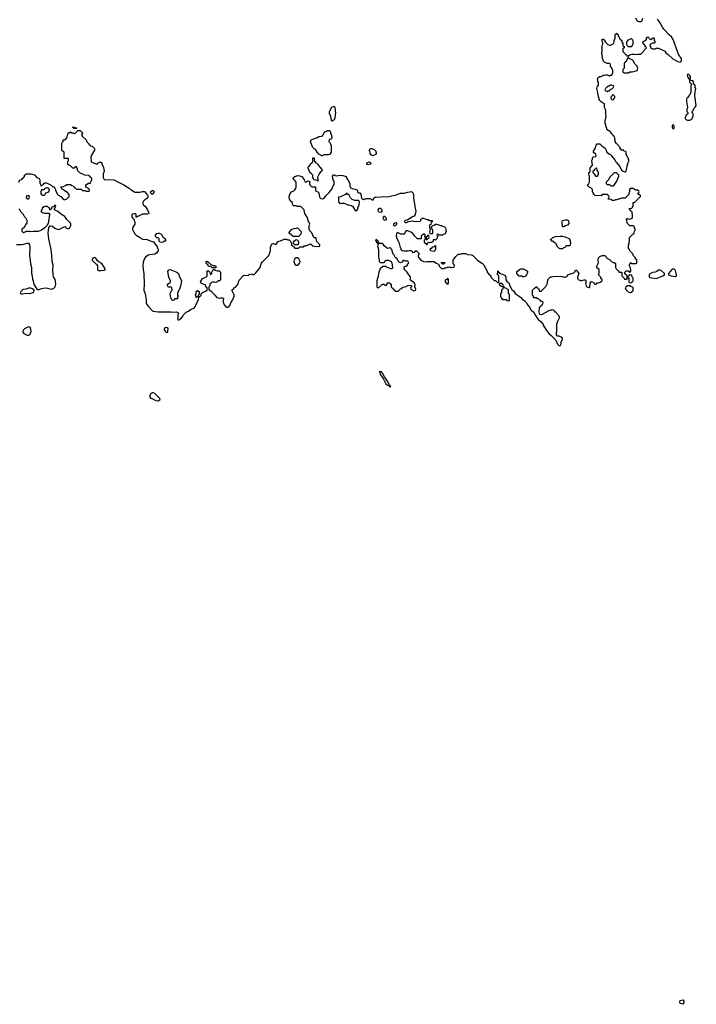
# Model space of a CAD drawing. Header units: inches. Extents: x 1861287 to 2052918, y 204622 to 437896.
# Tile 90 of 215: x 1896904 to 1908177, y 328795 to 345198. Entities that reach past the tile are written whole.
import ezdxf

# ---------------------------------------------------------------- set-up
doc = ezdxf.new("R2010")
doc.units = ezdxf.units.IN
doc.header["$MEASUREMENT"] = 0
for name, color, linetype in [('B8393', 7, 'Continuous'), ('B8394', 7, 'Continuous'), ('B9302', 7, 'Continuous'), ('B9303', 7, 'Continuous'), ('B9304', 7, 'Continuous')]:
    doc.layers.add(name, color=color, linetype=linetype)

msp = doc.modelspace()

# ---------------------------------------------------------------- linework, layer by layer
at = {"layer": 'B8393', "color": 5, "elevation": 180}
for points in [[(1896958, 340000), (1896959, 339990), (1896975, 339970), (1897030, 339942), (1897050, 339940), (1897070, 339950), (1897079, 339961), (1897092, 339990), (1897093, 340000)], [(1899338, 340000), (1899350, 339992), (1899370, 339994), (1899373, 340000)]]:
    msp.add_lwpolyline(points, dxfattribs=at)
msp.add_lwpolyline([(1899130, 338984), (1899110, 338983), (1899090, 338970), (1899082, 338958), (1899070, 338930), (1899074, 338910), (1899092, 338892), (1899170, 338853), (1899210, 338851), (1899230, 338862), (1899246, 338870), (1899239, 338890), (1899153, 338973)], close=True, dxfattribs=at)
at = {"layer": 'B8394', "color": 5, "elevation": 180}
for points in [[(1896888, 342490), (1896908, 342530), (1896942, 342538), (1896950, 342554), (1896962, 342558), (1896970, 342574), (1896982, 342578), (1896986, 342610), (1897002, 342618), (1897010, 342632), (1897090, 342631), (1897150, 342611), (1897191, 342571), (1897230, 342552), (1897242, 342530), (1897240, 342480), (1897258, 342438), (1897270, 342434), (1897300, 342460), (1897310, 342474), (1897330, 342482), (1897350, 342482), (1897430, 342442), (1897456, 342416), (1897471, 342411), (1897491, 342391), (1897498, 342370), (1897498, 342350), (1897540, 342280), (1897592, 342250), (1897627, 342207), (1897650, 342198), (1897689, 342211), (1897726, 342250), (1897727, 342287), (1897700, 342320), (1897646, 342350), (1897642, 342362), (1897609, 342369), (1897602, 342402), (1897590, 342406), (1897588, 342412), (1897642, 342418), (1897646, 342430), (1897670, 342434), (1897688, 342452), (1897750, 342454), (1897770, 342434), (1897793, 342433), (1897798, 342418), (1897813, 342413), (1897818, 342398), (1897833, 342393), (1897850, 342374), (1897930, 342374), (1897950, 342354), (1897990, 342354), (1898010, 342342), (1898050, 342342), (1898066, 342350), (1898062, 342382), (1898006, 342410), (1898007, 342447), (1898050, 342472), (1898086, 342474), (1898086, 342486), (1898106, 342530), (1898106, 342550), (1898067, 342587), (1898062, 342602), (1897990, 342608), (1897907, 342647), (1897868, 342688), (1897867, 342707), (1897850, 342746), (1897830, 342746), (1897810, 342726), (1897790, 342726), (1897750, 342766), (1897727, 342767), (1897708, 342788), (1897708, 342830), (1897718, 342850), (1897716, 342876), (1897710, 342886), (1897650, 342886), (1897646, 342890), (1897646, 342990), (1897630, 343006), (1897610, 343006), (1897604, 343024), (1897605, 343130), (1897610, 343154), (1897626, 343170), (1897626, 343190), (1897630, 343194), (1897662, 343198), (1897667, 343213), (1897682, 343218), (1897696, 343244), (1897698, 343270), (1897707, 343293), (1897709, 343311), (1897730, 343314), (1897750, 343332), (1897773, 343313), (1897792, 343312), (1897810, 343302), (1897826, 343310), (1897870, 343354), (1897911, 343351), (1897950, 343314), (1897952, 343308), (1897942, 343290), (1897942, 343270), (1897950, 343254), (1898010, 343194), (1898024, 343164), (1898054, 343130), (1898058, 343118), (1898073, 343113), (1898078, 343098), (1898113, 343093), (1898150, 343054), (1898150, 343026), (1898098, 342942), (1898091, 342910), (1898094, 342830), (1898170, 342794), (1898202, 342798), (1898206, 342810), (1898250, 342832), (1898270, 342814), (1898271, 342790), (1898300, 342740), (1898304, 342704), (1898313, 342687), (1898314, 342670), (1898304, 342656), (1898294, 342630), (1898294, 342570), (1898310, 342534), (1898471, 342531), (1898650, 342442), (1898670, 342422), (1898730, 342391), (1898751, 342371), (1898765, 342365), (1898814, 342330), (1898830, 342325), (1898910, 342325), (1898950, 342338), (1898977, 342337), (1898991, 342331), (1899035, 342275), (1899045, 342250), (1899040, 342240), (1899022, 342218), (1898990, 342198), (1898966, 342174), (1898958, 342150), (1898958, 342130), (1898966, 342106), (1898992, 342090), (1899032, 342030), (1899052, 341990), (1899053, 341967), (1899030, 341958), (1898950, 341958), (1898870, 341918), (1898862, 341918), (1898850, 341906), (1898846, 341910), (1898846, 341950), (1898830, 341966), (1898810, 341966), (1898784, 341956), (1898773, 341947), (1898772, 341930), (1898774, 341910), (1898793, 341893), (1898798, 341878), (1898814, 341870), (1898814, 341850), (1898822, 341830), (1898822, 341790), (1898782, 341730), (1898785, 341705), (1898798, 341670), (1898822, 341630), (1898842, 341610), (1898910, 341572), (1898930, 341552), (1898950, 341542), (1899030, 341538), (1899060, 341520), (1899135, 341495), (1899195, 341415), (1899211, 341370), (1899211, 341349), (1899185, 341310), (1899158, 341290), (1899070, 341280), (1899047, 341273), (1899021, 341259), (1898999, 341241), (1898983, 341217), (1898963, 341157), (1898957, 341090), (1898961, 341030), (1898973, 340970), (1898979, 340790), (1898971, 340690), (1898992, 340630), (1899013, 340530), (1899013, 340470), (1899043, 340423), (1899110, 340351), (1899124, 340344), (1899210, 340332), (1899430, 340330), (1899470, 340324), (1899510, 340330), (1899540, 340320), (1899552, 340310), (1899540, 340280), (1899538, 340222), (1899534, 340210), (1899550, 340194), (1899590, 340212), (1899618, 340250), (1899627, 340273), (1899676, 340324), (1899716, 340344), (1899750, 340371), (1899798, 340390), (1899817, 340403), (1899834, 340426), (1899838, 340450), (1899882, 340530), (1899886, 340574), (1899926, 340610), (1899927, 340633), (1899948, 340652), (1900000, 340677)], [(1896850, 341452), (1896945, 341455), (1897030, 341474), (1897053, 341473), (1897068, 341450), (1897073, 341410), (1897070, 341270), (1897081, 341190), (1897082, 341130), (1897099, 341070), (1897101, 340970), (1897112, 340930), (1897116, 340876), (1897130, 340845), (1897132, 340810), (1897143, 340783), (1897187, 340707), (1897201, 340701), (1897230, 340705), (1897270, 340722), (1897330, 340730), (1897370, 340727), (1897430, 340710), (1897450, 340712), (1897474, 340726), (1897494, 340750), (1897504, 340790), (1897501, 340841), (1897495, 340870), (1897470, 340915), (1897462, 340950), (1897455, 341030), (1897463, 341110), (1897444, 341170), (1897439, 341270), (1897427, 341370), (1897392, 341550), (1897379, 341650), (1897389, 341731), (1897403, 341757), (1897410, 341762), (1897430, 341765), (1897450, 341756), (1897487, 341727), (1897530, 341706), (1897550, 341701), (1897570, 341706), (1897646, 341750), (1897670, 341752), (1897674, 341730), (1897710, 341714), (1897735, 341725), (1897754, 341770), (1897754, 341794), (1897748, 341810), (1897690, 341869), (1897657, 341917), (1897599, 341950), (1897541, 342001), (1897486, 342030), (1897486, 342050), (1897496, 342064), (1897506, 342090), (1897502, 342102), (1897490, 342106), (1897473, 342087), (1897434, 342070), (1897433, 342047), (1897418, 342042), (1897410, 342026), (1897406, 342030), (1897402, 342062), (1897390, 342066), (1897370, 342086), (1897330, 342086), (1897302, 342078), (1897290, 342066), (1897278, 342062), (1897274, 342030), (1897254, 342010), (1897284, 341984), (1897313, 341973), (1897390, 341974), (1897400, 341960), (1897402, 341950), (1897377, 341803), (1897355, 341765), (1897321, 341730), (1897270, 341689), (1897213, 341667), (1897131, 341669), (1897090, 341664), (1897069, 341669), (1897012, 341668), (1896966, 341650), (1896946, 341670), (1896948, 341712), (1896988, 341752), (1897009, 341791), (1897028, 341810), (1897028, 341850), (1897010, 341886), (1896990, 341906), (1896968, 341950), (1896929, 341989), (1896910, 342026), (1896890, 342046)], [(1900000, 340782), (1899970, 340788), (1899926, 340810), (1899918, 340830), (1899950, 340885), (1900000, 340908)], [(1897093, 340000), (1897094, 340010), (1897084, 340064), (1897070, 340077), (1897050, 340079), (1896986, 340050), (1896966, 340034), (1896957, 340010), (1896958, 340000)], [(1899373, 340000), (1899375, 340005), (1899378, 340058), (1899367, 340067), (1899330, 340068), (1899312, 340050), (1899312, 340030), (1899327, 340007), (1899338, 340000)]]:
    msp.add_lwpolyline(points, dxfattribs=at)
for points in [[(1897850, 343386), (1897808, 343388), (1897802, 343402), (1897786, 343410), (1897812, 343412), (1897818, 343398), (1897850, 343394), (1897854, 343390)], [(1897370, 342398), (1897350, 342398), (1897318, 342382), (1897310, 342366), (1897270, 342366), (1897254, 342330), (1897254, 342310), (1897262, 342290), (1897290, 342274), (1897310, 342274), (1897322, 342278), (1897327, 342293), (1897347, 342313), (1897388, 342332), (1897402, 342370), (1897390, 342388)], [(1899110, 342286), (1899088, 342308), (1899086, 342330), (1899110, 342352), (1899132, 342352), (1899140, 342340), (1899140, 342320)], [(1897050, 342266), (1897018, 342262), (1897014, 342230), (1897030, 342214), (1897050, 342214), (1897062, 342218), (1897066, 342250)], [(1899290, 341488), (1899246, 341490), (1899226, 341510), (1899226, 341550), (1899210, 341566), (1899190, 341566), (1899167, 341587), (1899168, 341610), (1899190, 341634), (1899210, 341642), (1899230, 341642), (1899254, 341630), (1899270, 341614), (1899285, 341585), (1899305, 341565), (1899332, 341550), (1899334, 341510), (1899330, 341506), (1899310, 341506)], [(1898150, 341235), (1898120, 341220), (1898112, 341210), (1898114, 341190), (1898170, 341132), (1898184, 341124), (1898200, 341100), (1898202, 341030), (1898205, 341025), (1898210, 341022), (1898261, 341021), (1898310, 341025), (1898328, 341032), (1898329, 341050), (1898275, 341135), (1898223, 341163), (1898203, 341183), (1898170, 341228)], [(1899450, 340518), (1899438, 340530), (1899423, 340570), (1899410, 340626), (1899414, 340650), (1899426, 340674), (1899442, 340690), (1899438, 340730), (1899422, 340742), (1899390, 340744), (1899378, 340750), (1899364, 340770), (1899364, 340790), (1899410, 340822), (1899415, 340830), (1899415, 340850), (1899389, 340910), (1899375, 341005), (1899389, 341031), (1899410, 341036), (1899522, 340990), (1899551, 340971), (1899561, 340930), (1899601, 340850), (1899581, 340759), (1899565, 340710), (1899534, 340650), (1899534, 340610), (1899542, 340590), (1899534, 340570), (1899534, 340550), (1899530, 340546), (1899490, 340546), (1899470, 340528)], [(1897090, 340726), (1897050, 340723), (1897010, 340709), (1896959, 340701), (1896922, 340670), (1896914, 340650), (1896918, 340638), (1896932, 340632), (1896950, 340631), (1897010, 340643), (1897070, 340639), (1897110, 340647), (1897127, 340653), (1897137, 340663), (1897144, 340690), (1897116, 340716)], [(1899850, 340566), (1899846, 340570), (1899846, 340590), (1899828, 340610), (1899846, 340630), (1899846, 340670), (1899862, 340678), (1899870, 340692), (1899878, 340678), (1899894, 340670), (1899894, 340630), (1899884, 340616), (1899874, 340586), (1899858, 340582)]]:
    msp.add_lwpolyline(points, close=True, dxfattribs=at)
at = {"layer": 'B9302', "color": 5, "elevation": 160}
msp.add_lwpolyline([(1907950, 328795), (1907910, 328809), (1907901, 328830), (1907910, 328858), (1907950, 328871), (1907964, 328864), (1907970, 328850), (1907970, 328828)], close=True, dxfattribs=at)
at = {"layer": 'B9303', "color": 5, "elevation": 180}
msp.add_lwpolyline([(1905698, 340000), (1905721, 339970), (1905759, 339939), (1905837, 339857), (1905867, 339790), (1905890, 339767), (1905910, 339772), (1905918, 339782), (1905928, 339810), (1905928, 339830), (1905946, 339870), (1905946, 339890), (1905926, 339910), (1905890, 339926), (1905867, 339927), (1905848, 339950), (1905849, 339990), (1905852, 340000)], dxfattribs=at)
msp.add_lwpolyline([(1902910, 339338), (1902894, 339330), (1902902, 339322), (1902911, 339290), (1902959, 339219), (1903002, 339130), (1903030, 339111), (1903059, 339099), (1903070, 339081), (1903079, 339081), (1903088, 339090), (1903077, 339097), (1903070, 339108), (1903066, 339106), (1903068, 339110), (1903059, 339119), (1903047, 339150), (1903012, 339212), (1902981, 339250), (1902950, 339309), (1902930, 339329)], close=True, dxfattribs=at)
at = {"layer": 'B9304', "color": 5, "elevation": 180}
for points in [[(1905852, 340000), (1905855, 340010), (1905854, 340130), (1905875, 340185), (1905898, 340230), (1905896, 340256), (1905846, 340310), (1905842, 340322), (1905830, 340326), (1905822, 340342), (1905810, 340346), (1905790, 340366), (1905770, 340358), (1905750, 340358), (1905710, 340342), (1905608, 340288), (1905590, 340282), (1905570, 340288), (1905561, 340330), (1905563, 340397), (1905570, 340414), (1905582, 340418), (1905587, 340433), (1905602, 340438), (1905607, 340453), (1905622, 340458), (1905626, 340490), (1905610, 340506), (1905590, 340506), (1905582, 340522), (1905570, 340526), (1905550, 340546), (1905530, 340546), (1905522, 340562), (1905467, 340567), (1905466, 340590), (1905448, 340610), (1905446, 340690), (1905470, 340714), (1905482, 340718), (1905487, 340733), (1905502, 340738), (1905510, 340754), (1905518, 340738), (1905533, 340733), (1905538, 340718), (1905553, 340713), (1905558, 340678), (1905590, 340674), (1905670, 340754), (1905698, 340810), (1905706, 340870), (1905750, 340914), (1905770, 340914), (1905790, 340922), (1905910, 340925), (1905950, 340922), (1905970, 340911), (1905990, 340911), (1906019, 340921), (1906050, 340951), (1906138, 340982), (1906148, 340990), (1906170, 341032), (1906190, 341014), (1906197, 340997), (1906218, 340970), (1906197, 340910), (1906199, 340890), (1906210, 340871), (1906250, 340851), (1906270, 340851), (1906310, 340865), (1906330, 340862), (1906338, 340850), (1906338, 340810), (1906332, 340790), (1906354, 340750), (1906390, 340734), (1906402, 340738), (1906408, 340810), (1906430, 340834), (1906453, 340833), (1906458, 340818), (1906473, 340813), (1906478, 340798), (1906490, 340794), (1906510, 340794), (1906528, 340812), (1906547, 340813), (1906576, 340824), (1906606, 340850), (1906606, 340870), (1906588, 340888), (1906586, 340910), (1906546, 340950), (1906559, 340981), (1906561, 341021), (1906556, 341036), (1906522, 341062), (1906518, 341090), (1906548, 341150), (1906542, 341190), (1906549, 341231), (1906569, 341251), (1906610, 341272), (1906654, 341270), (1906700, 341220), (1906730, 341202), (1906770, 341162), (1906790, 341152), (1906810, 341152), (1906830, 341134), (1906832, 341070), (1906842, 341050), (1906877, 341017), (1906890, 340994), (1906930, 340994), (1906934, 340990), (1906934, 340930), (1906973, 340893), (1906978, 340878), (1906990, 340874), (1907022, 340878), (1907026, 340890), (1907026, 340930), (1906987, 340967), (1906986, 340990), (1907010, 341014), (1907050, 341014), (1907058, 340998), (1907070, 340994), (1907082, 340998), (1907086, 341010), (1907086, 341030), (1907075, 341075), (1907058, 341110), (1907067, 341133), (1907082, 341138), (1907090, 341154), (1907098, 341138), (1907110, 341134), (1907170, 341134), (1907186, 341150), (1907186, 341190), (1907182, 341202), (1907166, 341210), (1907166, 341230), (1907127, 341267), (1907126, 341290), (1907086, 341330), (1907082, 341342), (1907067, 341347), (1907066, 341370), (1907046, 341390), (1907048, 341450), (1907056, 341464), (1907058, 341490), (1907066, 341510), (1907066, 341570), (1907107, 341613), (1907122, 341618), (1907127, 341633), (1907142, 341638), (1907146, 341670), (1907158, 341690), (1907156, 341716), (1907146, 341730), (1907146, 341750), (1907130, 341766), (1907070, 341766), (1907027, 341807), (1907022, 341862), (1907006, 341870), (1907022, 341878), (1907030, 341892), (1907038, 341878), (1907070, 341874), (1907110, 341894), (1907115, 341910), (1907115, 341950), (1907106, 341970), (1907106, 341990), (1907102, 342002), (1907087, 342007), (1907082, 342022), (1907066, 342030), (1907066, 342050), (1907070, 342054), (1907102, 342058), (1907106, 342070), (1907126, 342090), (1907127, 342153), (1907150, 342154), (1907246, 342250), (1907246, 342270), (1907230, 342286), (1907210, 342286), (1907206, 342290), (1907207, 342313), (1907222, 342318), (1907226, 342330), (1907222, 342342), (1907196, 342356), (1907170, 342358), (1907146, 342370), (1907127, 342387), (1907073, 342387), (1907062, 342370), (1907062, 342330), (1907053, 342307), (1907052, 342288), (1906990, 342226), (1906930, 342226), (1906892, 342208), (1906873, 342207), (1906850, 342198), (1906830, 342198), (1906807, 342187), (1906770, 342186), (1906762, 342202), (1906707, 342207), (1906707, 342213), (1906722, 342218), (1906726, 342250), (1906722, 342262), (1906707, 342267), (1906702, 342282), (1906690, 342286), (1906610, 342286), (1906590, 342266), (1906488, 342268), (1906482, 342282), (1906466, 342290), (1906466, 342310), (1906446, 342330), (1906446, 342370), (1906426, 342390), (1906390, 342408), (1906368, 342430), (1906368, 342450), (1906380, 342460), (1906398, 342490), (1906398, 342590), (1906387, 342613), (1906386, 342650), (1906402, 342658), (1906406, 342670), (1906406, 342730), (1906447, 342773), (1906438, 342850), (1906447, 342873), (1906448, 342890), (1906467, 342913), (1906502, 342918), (1906506, 342930), (1906502, 342962), (1906487, 342967), (1906467, 342987), (1906467, 343007), (1906496, 343064), (1906508, 343110), (1906528, 343130), (1906571, 343131), (1906610, 343091), (1906657, 343057), (1906670, 343034), (1906685, 342990), (1906730, 342958), (1906752, 342950), (1906762, 342930), (1906814, 342870), (1906830, 342834), (1906844, 342824), (1906902, 342750), (1906932, 342692), (1906957, 342677), (1906990, 342666), (1907010, 342674), (1907016, 342696), (1907018, 342730), (1907026, 342750), (1907026, 342770), (1907036, 342784), (1907038, 342810), (1907058, 342850), (1907048, 342868), (1907046, 342890), (1907028, 342908), (1907026, 342930), (1907006, 342950), (1907006, 342990), (1907002, 343002), (1906970, 343006), (1906962, 343022), (1906930, 343026), (1906922, 343042), (1906907, 343047), (1906906, 343070), (1906840, 343140), (1906828, 343168), (1906828, 343190), (1906818, 343210), (1906818, 343230), (1906808, 343250), (1906789, 343269), (1906778, 343290), (1906763, 343303), (1906746, 343330), (1906730, 343346), (1906710, 343346), (1906702, 343362), (1906688, 343370), (1906687, 343387), (1906668, 343428), (1906668, 343450), (1906658, 343470), (1906658, 343530), (1906668, 343550), (1906675, 343590), (1906668, 343612), (1906668, 343690), (1906647, 343733), (1906646, 343790), (1906626, 343810), (1906590, 343828), (1906568, 343850), (1906558, 343870), (1906556, 343896), (1906548, 343908), (1906548, 343930), (1906538, 343950), (1906536, 343984), (1906522, 344050), (1906530, 344094), (1906546, 344110), (1906546, 344150), (1906538, 344170), (1906536, 344196), (1906529, 344210), (1906538, 344230), (1906566, 344250), (1906590, 344252), (1906630, 344272), (1906650, 344272), (1906670, 344282), (1906700, 344280), (1906730, 344262), (1906748, 344272), (1906767, 344273), (1906787, 344313), (1906788, 344350), (1906762, 344402), (1906746, 344410), (1906746, 344450), (1906742, 344462), (1906730, 344466), (1906690, 344466), (1906650, 344488), (1906629, 344509), (1906615, 344550), (1906609, 344610), (1906602, 344630), (1906602, 344650), (1906609, 344670), (1906609, 344770), (1906618, 344790), (1906618, 344810), (1906608, 344832), (1906606, 344870), (1906610, 344874), (1906630, 344872), (1906650, 344852), (1906665, 344825), (1906705, 344785), (1906733, 344773), (1906750, 344772), (1906790, 344794), (1906808, 344830), (1906808, 344850), (1906826, 344890), (1906826, 344950), (1906842, 344958), (1906847, 344973), (1906853, 344973), (1906858, 344958), (1906874, 344950), (1906878, 344918), (1906894, 344910), (1906898, 344878), (1906913, 344873), (1906918, 344858), (1906934, 344850), (1906938, 344818), (1906954, 344810), (1906954, 344770), (1906973, 344753), (1906974, 344746), (1906974, 344730), (1906954, 344710), (1906954, 344670), (1906994, 344630), (1906998, 344618), (1907013, 344613), (1907018, 344598), (1907050, 344594), (1907068, 344612), (1907110, 344625), (1907150, 344625), (1907170, 344618), (1907190, 344625), (1907254, 344626), (1907298, 344670), (1907306, 344690), (1907346, 344730), (1907342, 344742), (1907327, 344747), (1907326, 344770), (1907286, 344810), (1907290, 344834), (1907316, 344844), (1907340, 344860), (1907348, 344870), (1907350, 344894), (1907370, 344914), (1907394, 344890), (1907398, 344878), (1907410, 344874), (1907430, 344874), (1907442, 344878), (1907450, 344894), (1907470, 344894), (1907474, 344890), (1907474, 344850), (1907494, 344830), (1907473, 344807), (1907450, 344806), (1907410, 344786), (1907402, 344770), (1907412, 344752), (1907414, 344730), (1907450, 344712), (1907490, 344712), (1907516, 344724), (1907550, 344725), (1907571, 344711), (1907610, 344698), (1907650, 344671), (1907667, 344647), (1907710, 344618), (1907788, 344548), (1907870, 344502), (1907910, 344492), (1907920, 344500), (1907930, 344514), (1907933, 344550), (1907896, 344596), (1907882, 344622), (1907846, 344710), (1907810, 344826), (1907789, 344870), (1907762, 344910), (1907724, 344944), (1907638, 345038), (1907614, 345074), (1907570, 345154), (1907530, 345209)], [(1907282, 345218), (1907262, 345170), (1907250, 345162), (1907223, 345163), (1907196, 345176), (1907170, 345226)], [(1900000, 340908), (1900022, 340918), (1900029, 340931), (1900030, 341012), (1900050, 341014), (1900073, 340993), (1900078, 340958), (1900090, 340954), (1900106, 340970), (1900106, 340990), (1900130, 341034), (1900150, 341034), (1900164, 341024), (1900193, 341013), (1900230, 341012), (1900252, 340990), (1900250, 340866), (1900234, 340850), (1900212, 340848), (1900194, 340830), (1900170, 340818), (1900150, 340826), (1900110, 340826), (1900098, 340822), (1900094, 340810), (1900074, 340790), (1900070, 340766), (1900053, 340747), (1900053, 340713), (1900058, 340698), (1900070, 340694), (1900102, 340670), (1900150, 340612), (1900190, 340572), (1900230, 340558), (1900250, 340565), (1900284, 340564), (1900298, 340558), (1900302, 340550), (1900295, 340525), (1900296, 340490), (1900313, 340450), (1900337, 340417), (1900350, 340410), (1900370, 340410), (1900390, 340417), (1900406, 340434), (1900426, 340494), (1900452, 340528), (1900475, 340590), (1900476, 340616), (1900438, 340690), (1900468, 340712), (1900478, 340730), (1900497, 340743), (1900536, 340784), (1900560, 340860), (1900630, 340932), (1900650, 340942), (1900710, 340938), (1900730, 340951), (1900770, 340962), (1900790, 340952), (1900810, 340952), (1900840, 340980), (1900909, 341070), (1900929, 341130), (1900950, 341162), (1901055, 341270), (1901082, 341350), (1901082, 341410), (1901098, 341450), (1901110, 341462), (1901130, 341472), (1901170, 341454), (1901210, 341502), (1901226, 341510), (1901250, 341512), (1901310, 341542), (1901350, 341542), (1901373, 341533), (1901392, 341532), (1901410, 341514), (1901434, 341470), (1901434, 341450), (1901453, 341433), (1901458, 341418), (1901473, 341413), (1901490, 341394), (1901550, 341394), (1901570, 341414), (1901630, 341414), (1901646, 341430), (1901670, 341431), (1901713, 341447), (1901730, 341458), (1901750, 341462), (1901790, 341431), (1901810, 341426), (1901890, 341422), (1901906, 341430), (1901906, 341450), (1901848, 341510), (1901842, 341562), (1901810, 341566), (1901806, 341570), (1901770, 341646), (1901740, 341680), (1901728, 341708), (1901726, 341730), (1901728, 341770), (1901738, 341790), (1901703, 341863), (1901702, 341890), (1901695, 341910), (1901655, 341970), (1901647, 341993), (1901646, 342030), (1901590, 342086), (1901533, 342087), (1901510, 342098), (1901470, 342098), (1901462, 342102), (1901450, 342126), (1901448, 342150), (1901430, 342162), (1901399, 342210), (1901394, 342250), (1901410, 342302), (1901430, 342332), (1901470, 342345), (1901490, 342365), (1901504, 342390), (1901508, 342408), (1901508, 342490), (1901494, 342514), (1901470, 342538), (1901462, 342550), (1901463, 342557), (1901468, 342570), (1901490, 342585), (1901540, 342600), (1901570, 342598), (1901610, 342578), (1901646, 342530), (1901658, 342498), (1901670, 342494), (1901710, 342512), (1901734, 342510), (1901734, 342450), (1901773, 342413), (1901830, 342414), (1901834, 342410), (1901834, 342350), (1901842, 342342), (1901870, 342332), (1901890, 342312), (1901901, 342241), (1901922, 342222), (1901950, 342212), (1901970, 342222), (1902010, 342272), (1902062, 342318), (1902103, 342377), (1902126, 342430), (1902146, 342450), (1902146, 342510), (1902129, 342529), (1902118, 342590), (1902133, 342613), (1902150, 342614), (1902164, 342604), (1902190, 342598), (1902230, 342606), (1902290, 342605), (1902344, 342584), (1902351, 342570), (1902352, 342550), (1902372, 342530), (1902402, 342470), (1902402, 342430), (1902418, 342398), (1902444, 342384), (1902470, 342382), (1902493, 342373), (1902514, 342370), (1902534, 342350), (1902534, 342330), (1902550, 342314), (1902570, 342314), (1902590, 342294), (1902598, 342218), (1902630, 342202), (1902648, 342212), (1902670, 342212), (1902690, 342222), (1902710, 342222), (1902737, 342217), (1902790, 342194), (1902808, 342230), (1902834, 342246), (1902890, 342244), (1902970, 342253), (1903030, 342247), (1903179, 342281), (1903250, 342310), (1903310, 342310), (1903370, 342327), (1903430, 342335), (1903439, 342330), (1903457, 342310), (1903465, 342270), (1903465, 342225), (1903483, 342130), (1903485, 342085), (1903502, 342010), (1903495, 341950), (1903475, 341925), (1903450, 341915), (1903360, 341860), (1903322, 341850), (1903314, 341830), (1903330, 341822), (1903350, 341822), (1903382, 341838), (1903450, 341846), (1903490, 341838), (1903578, 341842), (1903587, 341853), (1903588, 341870), (1903610, 341892), (1903630, 341892), (1903690, 341871), (1903711, 341871), (1903730, 341854), (1903774, 341850), (1903774, 341830), (1903758, 341822), (1903753, 341787), (1903738, 341782), (1903734, 341770), (1903734, 341730), (1903742, 341710), (1903742, 341690), (1903734, 341670), (1903738, 341638), (1903750, 341634), (1903782, 341638), (1903787, 341653), (1903787, 341687), (1903776, 341716), (1903766, 341730), (1903766, 341750), (1903788, 341772), (1903810, 341774), (1903830, 341794), (1903850, 341794), (1903864, 341784), (1903890, 341782), (1903910, 341772), (1903931, 341771), (1903982, 341750), (1903998, 341730), (1904005, 341710), (1904005, 341685), (1904012, 341670), (1903994, 341630), (1903990, 341626), (1903958, 341622), (1903950, 341606), (1903886, 341606), (1903882, 341622), (1903870, 341626), (1903858, 341622), (1903854, 341610), (1903858, 341598), (1903874, 341594), (1903874, 341590), (1903862, 341578), (1903853, 341547), (1903830, 341526), (1903810, 341538), (1903794, 341530), (1903793, 341507), (1903772, 341488), (1903750, 341488), (1903730, 341478), (1903710, 341486), (1903694, 341470), (1903694, 341450), (1903690, 341446), (1903682, 341462), (1903670, 341466), (1903646, 341490), (1903646, 341530), (1903662, 341538), (1903666, 341550), (1903662, 341582), (1903646, 341590), (1903662, 341598), (1903666, 341610), (1903650, 341626), (1903630, 341626), (1903594, 341590), (1903593, 341547), (1903530, 341546), (1903520, 341560), (1903488, 341590), (1903478, 341610), (1903450, 341642), (1903420, 341660), (1903370, 341678), (1903350, 341678), (1903334, 341670), (1903314, 341630), (1903307, 341627), (1903253, 341627), (1903210, 341648), (1903193, 341647), (1903184, 341636), (1903178, 341590), (1903190, 341554), (1903222, 341490), (1903244, 341404), (1903252, 341390), (1903254, 341370), (1903273, 341353), (1903287, 341353), (1903310, 341345), (1903370, 341345), (1903392, 341352), (1903430, 341352), (1903450, 341322), (1903476, 341324), (1903510, 341352), (1903554, 341310), (1903552, 341290), (1903542, 341278), (1903542, 341250), (1903552, 341230), (1903590, 341192), (1903630, 341172), (1903670, 341165), (1903691, 341171), (1903810, 341172), (1903844, 341144), (1903873, 341133), (1903894, 341110), (1903894, 341090), (1903930, 341054), (1903970, 341054), (1903990, 341062), (1904010, 341062), (1904030, 341074), (1904050, 341074), (1904070, 341082), (1904090, 341072), (1904142, 341078), (1904146, 341110), (1904127, 341133), (1904128, 341190), (1904169, 341251), (1904210, 341292), (1904250, 341294), (1904270, 341302), (1904330, 341302), (1904365, 341285), (1904430, 341282), (1904452, 341272), (1904484, 341244), (1904532, 341190), (1904570, 341162), (1904617, 341137), (1904635, 341115), (1904646, 341086), (1904662, 341070), (1904692, 341010), (1904694, 340990), (1904720, 340960), (1904754, 340930), (1904754, 340910), (1904810, 340854), (1904830, 340854), (1904870, 340814), (1904882, 340818), (1904886, 340830), (1904886, 340930), (1904882, 340942), (1904866, 340950), (1904868, 341012), (1904874, 341006), (1904874, 340994), (1904892, 340990), (1904894, 340974), (1904906, 340974), (1904924, 340964), (1904950, 340958), (1904995, 340935), (1905005, 340910), (1905003, 340863), (1905018, 340838), (1905054, 340814), (1905081, 340741), (1905105, 340705), (1905130, 340682), (1905158, 340638), (1905210, 340605), (1905251, 340571), (1905279, 340539), (1905310, 340519), (1905354, 340474), (1905366, 340450), (1905404, 340404), (1905416, 340370), (1905430, 340351), (1905450, 340345), (1905470, 340325), (1905487, 340287), (1905543, 340203), (1905586, 340170), (1905617, 340137), (1905625, 340125), (1905626, 340110), (1905670, 340036), (1905698, 340000)], [(1900000, 340677), (1900026, 340690), (1900026, 340730), (1900008, 340750), (1900002, 340782), (1900000, 340782)]]:
    msp.add_lwpolyline(points, dxfattribs=at)
for points in [[(1907090, 344748), (1907048, 344748), (1907026, 344770), (1907018, 344790), (1907018, 344830), (1907023, 344837), (1907050, 344862), (1907090, 344882), (1907110, 344872), (1907118, 344850), (1907118, 344790), (1907110, 344766)], [(1907050, 344566), (1907038, 344562), (1907033, 344547), (1907018, 344542), (1907013, 344507), (1906998, 344502), (1906993, 344487), (1906978, 344482), (1906974, 344470), (1906973, 344393), (1906954, 344370), (1906954, 344330), (1906970, 344314), (1907050, 344314), (1907070, 344332), (1907110, 344332), (1907176, 344344), (1907190, 344354), (1907202, 344390), (1907190, 344426), (1907146, 344470), (1907130, 344506), (1907106, 344530), (1907067, 344547)], [(1908070, 344206), (1908062, 344198), (1908065, 344170), (1908070, 344154), (1908094, 344130), (1908094, 344110), (1908085, 344090), (1908084, 343996), (1908071, 343949), (1908052, 343930), (1908037, 343903), (1908022, 343890), (1908012, 343870), (1908012, 343830), (1908022, 343810), (1908024, 343764), (1908032, 343750), (1908032, 343728), (1908022, 343710), (1908022, 343670), (1908034, 343650), (1908034, 343630), (1908010, 343606), (1907992, 343570), (1907994, 343550), (1908014, 343530), (1908030, 343522), (1908070, 343522), (1908100, 343540), (1908116, 343564), (1908126, 343590), (1908126, 343630), (1908122, 343642), (1908107, 343647), (1908106, 343670), (1908122, 343678), (1908146, 343730), (1908160, 343740), (1908177, 343770), (1908155, 343930), (1908156, 344004), (1908168, 344050), (1908158, 344070), (1908158, 344090), (1908150, 344106), (1908126, 344130), (1908135, 344150), (1908122, 344182), (1908090, 344186)], [(1908050, 344286), (1908030, 344286), (1908026, 344274), (1908030, 344254), (1908050, 344214), (1908070, 344214), (1908078, 344230), (1908078, 344250), (1908070, 344266)], [(1906770, 344109), (1906750, 344109), (1906682, 344070), (1906662, 344050), (1906652, 344030), (1906660, 344020), (1906690, 344002), (1906710, 344012), (1906730, 344014), (1906745, 344035), (1906784, 344056), (1906794, 344066), (1906802, 344090), (1906797, 344097)], [(1906790, 343946), (1906778, 343942), (1906774, 343930), (1906754, 343910), (1906752, 343890), (1906766, 343866), (1906790, 343865), (1906815, 343890), (1906818, 343910), (1906818, 343918), (1906806, 343930), (1906802, 343942)], [(1902106, 343506), (1902100, 343520), (1902088, 343590), (1902068, 343630), (1902068, 343670), (1902102, 343738), (1902130, 343754), (1902150, 343754), (1902158, 343710), (1902158, 343670), (1902165, 343650), (1902155, 343565), (1902142, 343530), (1902110, 343506)], [(1901950, 342928), (1901930, 342929), (1901920, 342940), (1901890, 342958), (1901858, 342990), (1901835, 343035), (1901810, 343048), (1901790, 343068), (1901769, 343109), (1901749, 343171), (1901763, 343197), (1901786, 343210), (1901850, 343232), (1901867, 343233), (1901890, 343252), (1901942, 343258), (1901948, 343272), (1901962, 343278), (1901990, 343332), (1902007, 343333), (1902030, 343352), (1902070, 343354), (1902082, 343330), (1902082, 343310), (1902098, 343270), (1902102, 343230), (1902090, 343206), (1902058, 343202), (1902054, 343170), (1902072, 343152), (1902082, 343130), (1902091, 343091), (1902091, 342990), (1902070, 342958), (1902050, 342946), (1901970, 342946), (1901958, 342942)], [(1907790, 343446), (1907778, 343442), (1907774, 343430), (1907774, 343410), (1907790, 343374), (1907806, 343390), (1907806, 343430)], [(1902790, 342928), (1902763, 342943), (1902742, 342970), (1902735, 343015), (1902729, 343030), (1902750, 343052), (1902770, 343051), (1902810, 343038), (1902838, 343010), (1902842, 342970), (1902834, 342950)], [(1901870, 342508), (1901858, 342518), (1901806, 342530), (1901788, 342570), (1901787, 342607), (1901768, 342628), (1901738, 342650), (1901709, 342730), (1901718, 342750), (1901738, 342770), (1901750, 342794), (1901770, 342814), (1901782, 342818), (1901787, 342833), (1901790, 342894), (1901810, 342894), (1901812, 342852), (1901818, 342838), (1901830, 342834), (1901834, 342814), (1901854, 342810), (1901858, 342798), (1901870, 342794), (1901882, 342770), (1901932, 342710), (1901942, 342690), (1901932, 342670), (1901918, 342662), (1901891, 342629), (1901864, 342576), (1901864, 342564), (1901872, 342548), (1901874, 342510)], [(1902710, 342778), (1902686, 342790), (1902688, 342812), (1902730, 342832), (1902754, 342810), (1902750, 342789)], [(1906510, 342726), (1906493, 342707), (1906478, 342702), (1906473, 342687), (1906454, 342670), (1906454, 342650), (1906474, 342630), (1906490, 342602), (1906510, 342592), (1906530, 342594), (1906546, 342630), (1906546, 342650), (1906536, 342676), (1906526, 342690), (1906522, 342722)], [(1906850, 342646), (1906810, 342646), (1906732, 342568), (1906712, 342530), (1906674, 342490), (1906674, 342470), (1906693, 342453), (1906730, 342452), (1906753, 342433), (1906790, 342432), (1906810, 342442), (1906853, 342507), (1906886, 342590), (1906886, 342610)], [(1902350, 342306), (1902332, 342288), (1902250, 342246), (1902218, 342242), (1902214, 342230), (1902214, 342170), (1902218, 342158), (1902233, 342153), (1902238, 342138), (1902250, 342134), (1902270, 342142), (1902310, 342142), (1902370, 342112), (1902390, 342112), (1902430, 342102), (1902451, 342091), (1902490, 342032), (1902510, 342014), (1902522, 342018), (1902530, 342034), (1902538, 342050), (1902538, 342070), (1902558, 342110), (1902558, 342130), (1902566, 342150), (1902562, 342182), (1902547, 342187), (1902490, 342188), (1902445, 342205), (1902418, 342230), (1902390, 342286), (1902368, 342288), (1902362, 342302)], [(1902910, 342054), (1902886, 342054), (1902871, 342030), (1902876, 342010), (1902890, 341996), (1902930, 341991), (1902944, 342010), (1902942, 342030)], [(1902970, 341922), (1902961, 341910), (1902956, 341890), (1902967, 341867), (1902990, 341858), (1903010, 341862), (1903015, 341870), (1903010, 341898), (1902990, 341919)], [(1905950, 341746), (1905946, 341750), (1905942, 341830), (1905949, 341850), (1905990, 341865), (1906030, 341862), (1906045, 341845), (1906055, 341805), (1906030, 341775), (1905997, 341763), (1905970, 341746)], [(1901550, 341586), (1901468, 341588), (1901430, 341606), (1901386, 341650), (1901435, 341705), (1901470, 341718), (1901516, 341724), (1901532, 341732), (1901592, 341670), (1901590, 341626)], [(1903174, 341814), (1903154, 341810), (1903134, 341790), (1903134, 341770), (1903150, 341762), (1903166, 341770), (1903186, 341790), (1903186, 341810)], [(1901490, 341446), (1901466, 341470), (1901468, 341490), (1901485, 341515), (1901510, 341534), (1901533, 341533), (1901552, 341490), (1901552, 341468), (1901530, 341446)], [(1902850, 341535), (1902834, 341530), (1902850, 341494), (1902870, 341474), (1902882, 341478), (1902886, 341490), (1902878, 341510)], [(1903710, 341606), (1903698, 341602), (1903693, 341587), (1903678, 341582), (1903674, 341550), (1903678, 341538), (1903690, 341534), (1903726, 341570), (1903722, 341602)], [(1905910, 341378), (1905886, 341390), (1905870, 341406), (1905838, 341470), (1905806, 341490), (1905790, 341506), (1905766, 341510), (1905762, 341522), (1905748, 341530), (1905750, 341534), (1905762, 341538), (1905766, 341550), (1905789, 341571), (1905830, 341585), (1905910, 341594), (1905947, 341593), (1905990, 341582), (1906065, 341545), (1906077, 341517), (1906081, 341470), (1906072, 341430), (1906010, 341428), (1905992, 341410), (1905964, 341396), (1905950, 341378)], [(1902950, 341468), (1902893, 341467), (1902878, 341462), (1902865, 341430), (1902882, 341370), (1902882, 341230), (1902894, 341210), (1902894, 341170), (1902910, 341154), (1902970, 341154), (1902982, 341158), (1902987, 341173), (1903010, 341194), (1903050, 341192), (1903092, 341170), (1903102, 341150), (1903112, 341110), (1903112, 341090), (1903122, 341070), (1903110, 341048), (1903090, 341048), (1903047, 341067), (1903028, 341068), (1903010, 341086), (1902953, 341087), (1902910, 341046), (1902885, 340990), (1902877, 340923), (1902854, 340850), (1902854, 340750), (1902858, 340738), (1902890, 340734), (1902950, 340794), (1902970, 340794), (1902990, 340774), (1903010, 340774), (1903022, 340778), (1903027, 340813), (1903070, 340814), (1903078, 340798), (1903094, 340790), (1903094, 340750), (1903098, 340738), (1903113, 340733), (1903118, 340718), (1903133, 340713), (1903138, 340698), (1903153, 340693), (1903158, 340678), (1903170, 340674), (1903210, 340674), (1903247, 340713), (1903270, 340722), (1903290, 340742), (1903326, 340750), (1903369, 340771), (1903410, 340775), (1903432, 340770), (1903434, 340750), (1903418, 340730), (1903423, 340710), (1903430, 340701), (1903470, 340682), (1903490, 340687), (1903498, 340690), (1903504, 340710), (1903488, 340750), (1903493, 340787), (1903490, 340798), (1903477, 340817), (1903417, 340857), (1903409, 340870), (1903417, 340890), (1903415, 340915), (1903385, 340945), (1903355, 340995), (1903325, 341025), (1903309, 341050), (1903309, 341071), (1903316, 341084), (1903330, 341092), (1903350, 341094), (1903366, 341110), (1903367, 341133), (1903382, 341138), (1903386, 341150), (1903378, 341170), (1903370, 341178), (1903330, 341178), (1903310, 341188), (1903293, 341187), (1903270, 341158), (1903250, 341149), (1903230, 341155), (1903210, 341178), (1903194, 341214), (1903169, 341229), (1903155, 341250), (1903149, 341270), (1903129, 341290), (1903119, 341310), (1903107, 341367), (1903090, 341385), (1903070, 341396), (1903030, 341388), (1903015, 341395), (1902978, 341430), (1902960, 341460)], [(1903810, 341338), (1903750, 341346), (1903746, 341350), (1903746, 341390), (1903750, 341394), (1903770, 341394), (1903790, 341414), (1903818, 341422), (1903830, 341434), (1903834, 341430), (1903833, 341373), (1903822, 341350)], [(1900110, 341066), (1900090, 341086), (1900050, 341086), (1900038, 341118), (1900018, 341130), (1900010, 341146), (1900010, 341172), (1900030, 341178), (1900062, 341150), (1900070, 341134), (1900084, 341124), (1900124, 341104), (1900150, 341102), (1900174, 341090), (1900170, 341066)], [(1901530, 341229), (1901510, 341229), (1901486, 341214), (1901476, 341190), (1901474, 341170), (1901486, 341126), (1901510, 341106), (1901530, 341107), (1901550, 341121), (1901572, 341148), (1901577, 341170), (1901553, 341213)], [(1903970, 341126), (1903947, 341127), (1903942, 341142), (1903927, 341147), (1903927, 341153), (1903993, 341153), (1903990, 341146), (1903978, 341142)], [(1905290, 340908), (1905270, 340926), (1905228, 340928), (1905186, 340970), (1905188, 340990), (1905198, 341010), (1905230, 341038), (1905255, 341045), (1905290, 341045), (1905334, 341030), (1905362, 341010), (1905365, 340990), (1905350, 340948), (1905330, 340928)], [(1907570, 341028), (1907550, 341028), (1907519, 341001), (1907490, 340993), (1907450, 340989), (1907412, 340970), (1907392, 340950), (1907392, 340912), (1907404, 340904), (1907510, 340887), (1907618, 340930), (1907646, 340950), (1907646, 340970), (1907590, 341018)], [(1907790, 341045), (1907770, 341039), (1907712, 340970), (1907712, 340950), (1907750, 340931), (1907830, 340918), (1907848, 340930), (1907849, 340950), (1907830, 341022), (1907810, 341043)], [(1904030, 340886), (1904013, 340867), (1903998, 340862), (1903994, 340850), (1903994, 340830), (1904013, 340813), (1904018, 340798), (1904030, 340794), (1904042, 340798), (1904046, 340810), (1904046, 340870), (1904042, 340882)], [(1907070, 340946), (1907058, 340942), (1907053, 340927), (1907038, 340922), (1907034, 340910), (1907038, 340898), (1907054, 340890), (1907054, 340830), (1907058, 340818), (1907090, 340814), (1907102, 340818), (1907107, 340833), (1907122, 340838), (1907126, 340850), (1907126, 340890), (1907122, 340902), (1907106, 340910), (1907102, 340942)], [(1904930, 340806), (1904898, 340802), (1904894, 340790), (1904898, 340778), (1904913, 340773), (1904918, 340758), (1904950, 340754), (1904962, 340758), (1904966, 340770), (1904962, 340782), (1904947, 340787), (1904942, 340802)], [(1904970, 340746), (1904958, 340742), (1904954, 340710), (1904938, 340702), (1904934, 340690), (1904934, 340650), (1904918, 340642), (1904914, 340630), (1904914, 340590), (1904924, 340564), (1904950, 340534), (1905010, 340534), (1905018, 340518), (1905050, 340514), (1905062, 340518), (1905066, 340530), (1905066, 340610), (1905062, 340622), (1905046, 340630), (1905046, 340690), (1905042, 340702), (1905027, 340707), (1905022, 340722), (1904987, 340727), (1904982, 340742)], [(1907070, 340766), (1907030, 340766), (1907018, 340762), (1907013, 340747), (1906998, 340742), (1906994, 340730), (1907004, 340704), (1907044, 340664), (1907070, 340654), (1907090, 340654), (1907102, 340658), (1907107, 340673), (1907122, 340678), (1907126, 340690), (1907126, 340730), (1907122, 340742), (1907090, 340746), (1907082, 340762)]]:
    msp.add_lwpolyline(points, close=True, dxfattribs=at)

doc.saveas('drawing.dxf')
